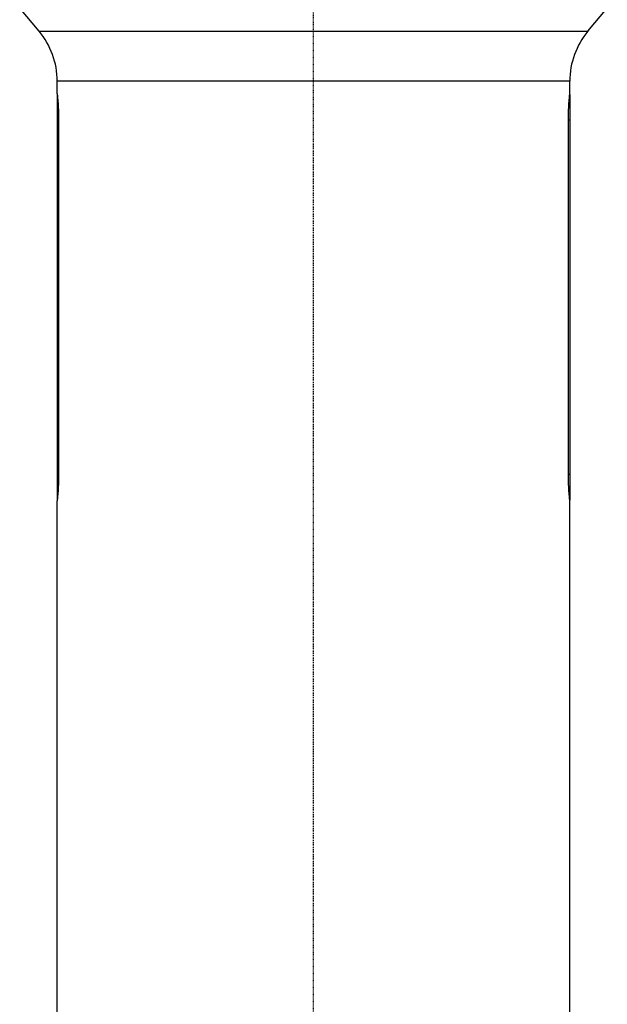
# Model space of a CAD drawing. Header units: millimetres. Extents: x 0 to 3390, y 0 to 1680.
# Tile 15 of 194: x 239 to 315, y 656 to 783. Entities that reach past the tile are written whole.
import ezdxf

# ---------------------------------------------------------------- set-up
doc = ezdxf.new("R2010")
doc.units = ezdxf.units.MM
doc.header["$LTSCALE"] = 0.2
doc.linetypes.add('CENTER2', pattern=[1.125, 0.75, -0.125, 0.125, -0.125])
doc.layers.add('02_Center Line', color=1, linetype='CENTER2')

# ---------------------------------------------------------------- blocks, each defined once
blk = doc.blocks.new('A$C7bf043d2')
for p, q in [((81.81, 365.94), (79.32, 368.91)), ((152.49, 365.94), (154.98, 368.91)), ((81.81, 365.94), (152.49, 365.94)), ((150.15, 359.51), (84.15, 359.51)), ((84.15, 357.9), (84.15, 359.51)), ((150.15, 357.9), (150.15, 359.51)), ((84.15, 357.8), (84.15, 305.6)), ((84.16, 357.8), (84.15, 357.8)), ((150.15, 357.8), (150.14, 357.8)), ((150.15, 357.8), (150.15, 305.6)), ((84.33, 354.5), (84.15, 354.5)), ((84.33, 354.5), (84.33, 308.9)), ((149.97, 308.9), (149.97, 354.5)), ((150.15, 354.5), (149.97, 354.5)), ((84.33, 308.9), (84.15, 308.9)), ((150.15, 308.9), (149.97, 308.9)), ((84.16, 305.6), (84.15, 305.6)), ((84.15, 227.59), (84.15, 305.5)), ((150.15, 305.6), (150.14, 305.6)), ((150.15, 227.59), (150.15, 305.5))]:
    blk.add_line(p, q)
for centre, start, end in [((74.15, 359.51), 0, 40), ((160.15, 359.51), 140, 180)]:
    blk.add_arc(centre, 10, start, end)
for points, knots in [([(84.15, 357.9), (84.15, 357.9), (84.16, 357.81), (84.19, 357.47), (84.22, 357.21), (84.26, 356.6), (84.28, 356.22), (84.32, 355.38), (84.33, 354.93), (84.33, 354.5)], [-0.5126845, -0.5126845, -0.5126845, -0.5126845, -0.3845136, -0.3845136, -0.2563427, -0.2563427, -0.1281714, -0.1281714, 0, 0, 0, 0]), ([(149.97, 354.5), (149.97, 354.93), (149.98, 355.38), (150.02, 356.22), (150.04, 356.6), (150.08, 357.21), (150.11, 357.47), (150.14, 357.81), (150.15, 357.9), (150.15, 357.9)], [0, 0, 0, 0, 0.1281714, 0.1281714, 0.2563427, 0.2563427, 0.3845136, 0.3845136, 0.5126845, 0.5126845, 0.5126845, 0.5126845]), ([(84.33, 308.9), (84.33, 308.47), (84.32, 308.02), (84.28, 307.18), (84.26, 306.8), (84.22, 306.19), (84.19, 305.93), (84.16, 305.59), (84.15, 305.5), (84.15, 305.5)], [0, 0, 0, 0, 0.1281714, 0.1281714, 0.2563427, 0.2563427, 0.3845136, 0.3845136, 0.5126845, 0.5126845, 0.5126845, 0.5126845]), ([(150.15, 305.5), (150.15, 305.5), (150.14, 305.59), (150.11, 305.93), (150.08, 306.19), (150.04, 306.8), (150.02, 307.18), (149.98, 308.02), (149.97, 308.47), (149.97, 308.9)], [-0.5126845, -0.5126845, -0.5126845, -0.5126845, -0.3845136, -0.3845136, -0.2563427, -0.2563427, -0.1281714, -0.1281714, 0, 0, 0, 0])]:
    blk.add_open_spline(points, degree=3, knots=knots)
at = {"layer": '02_Center Line'}
blk.add_line((117.15, 92.03), (117.15, 478.21), dxfattribs=at)

msp = doc.modelspace()

# ---------------------------------------------------------------- block references
msp.add_blockref('A$C7bf043d2', (159.554, 415.338))

doc.saveas('drawing.dxf')
